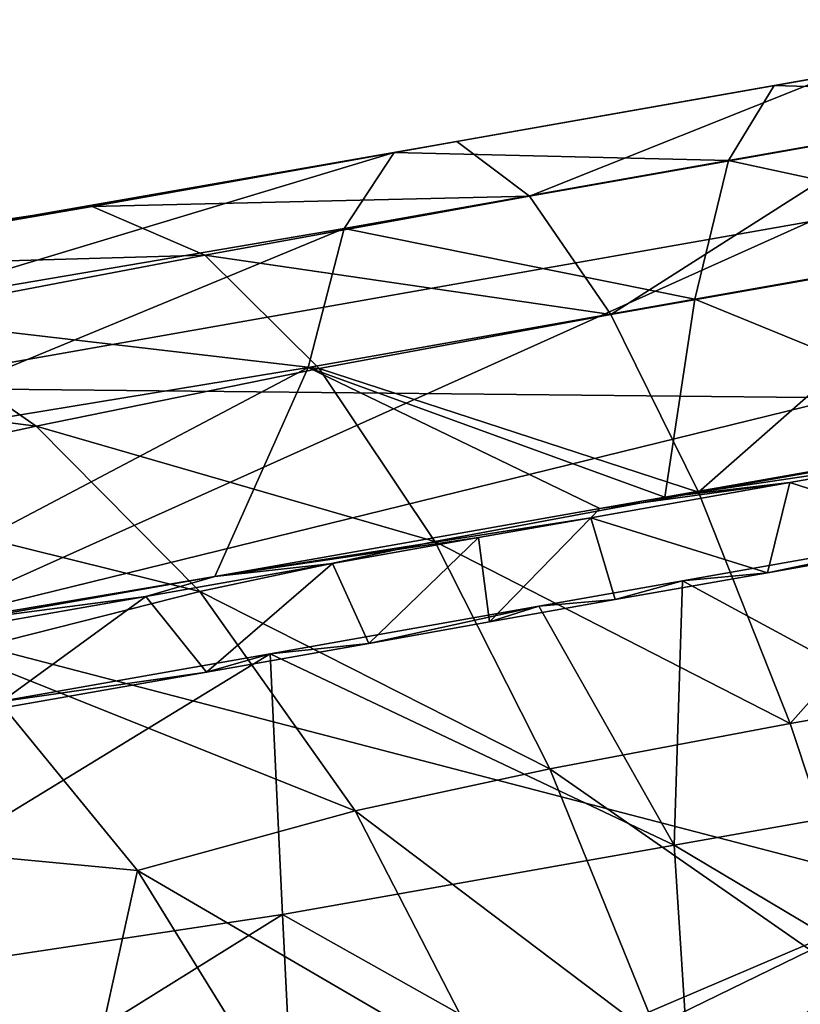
# Model space of a CAD drawing. Extents: x -65 to 803, y -691 to 80.
# Tile 63 of 256: x 65 to 82, y -213 to -192. Entities that reach past the tile are written whole.
import ezdxf

# ---------------------------------------------------------------- set-up
doc = ezdxf.new("R2010")
doc.units = 0
doc.header["$LTSCALE"] = 101.851852
for name, color, linetype in [('217', 7, 'CONTINUOUS'), ('218', 7, 'CONTINUOUS'), ('219', 7, 'CONTINUOUS'), ('354', 7, 'CONTINUOUS'), ('367', 7, 'CONTINUOUS'), ('370', 7, 'CONTINUOUS'), ('373', 7, 'CONTINUOUS')]:
    doc.layers.add(name, color=color, linetype=linetype)

msp = doc.modelspace()

# ---------------------------------------------------------------- linework, layer by layer
at = {"layer": '217', "linetype": 'CONTINUOUS'}
for points in [[(82.514, -195.849, 105.4), (62.164, -199.437, 105.4), (63.072, -204.585, 124.904), (82.514, -195.849, 105.4)], [(83.184, -199.653, 122.321), (82.514, -195.849, 105.4), (63.072, -204.585, 124.904), (83.184, -199.653, 122.321)], [(85.063, -210.31, 135.891), (83.184, -199.653, 122.321), (63.072, -204.585, 124.904), (85.063, -210.31, 135.891)], [(65.551, -218.642, 139.175), (85.063, -210.31, 135.891), (63.072, -204.585, 124.904), (65.551, -218.642, 139.175)], [(65.742, -219.726, 139.788), (85.063, -210.31, 135.891), (65.551, -218.642, 139.175), (65.742, -219.726, 139.788)], [(67.185, -227.913, 143.074), (85.063, -210.31, 135.891), (65.742, -219.726, 139.788), (67.185, -227.913, 143.074)], [(87.779, -225.71, 143.422), (85.063, -210.31, 135.891), (67.185, -227.913, 143.074), (87.779, -225.71, 143.422)]]:
    msp.add_3dface(points, dxfattribs=at)
at = {"layer": '218', "linetype": 'CONTINUOUS'}
for points in [[(62.164, -199.437, 105.4), (82.514, -195.849, 105.4), (83.184, -199.653, 88.479), (62.164, -199.437, 105.4)], [(63.072, -204.587, 85.893), (62.164, -199.437, 105.4), (83.184, -199.653, 88.479), (63.072, -204.587, 85.893)], [(85.063, -210.31, 74.909), (63.072, -204.587, 85.893), (83.184, -199.653, 88.479), (85.063, -210.31, 74.909)], [(65.55, -218.641, 71.625), (63.072, -204.587, 85.893), (85.063, -210.31, 74.909), (65.55, -218.641, 71.625)], [(87.779, -225.71, 67.378), (65.55, -218.641, 71.625), (85.063, -210.31, 74.909), (87.779, -225.71, 67.378)]]:
    msp.add_3dface(points, dxfattribs=at)
at = {"layer": '219', "linetype": 'CONTINUOUS'}
for points in [[(63.072, -204.585, 124.904), (62.164, -199.437, 105.4), (65.752, -219.786, 122.571), (63.072, -204.585, 124.904)], [(62.164, -199.437, 105.4), (63.072, -204.587, 85.893), (65.752, -219.786, 88.399), (62.164, -199.437, 105.4)], [(62.164, -199.437, 105.4), (65.752, -219.786, 88.399), (65.752, -219.786, 105.485), (62.164, -199.437, 105.4)], [(62.164, -199.437, 105.4), (65.752, -219.786, 105.485), (65.752, -219.786, 122.571), (62.164, -199.437, 105.4)], [(65.742, -219.726, 139.788), (65.551, -218.642, 139.175), (63.072, -204.585, 124.904), (65.742, -219.726, 139.788)], [(65.742, -219.726, 139.788), (63.072, -204.585, 124.904), (65.752, -219.786, 122.571), (65.742, -219.726, 139.788)], [(63.072, -204.587, 85.893), (65.55, -218.641, 71.625), (65.752, -219.786, 88.399), (63.072, -204.587, 85.893)]]:
    msp.add_3dface(points, dxfattribs=at)
at = {"layer": '354', "color": 7, "linetype": 'CONTINUOUS'}
for points in [[(88.747, -193.128, 116.921), (89.763, -191.503, 109.278), (81.729, -192.919, 109.28), (88.747, -193.128, 116.921)], [(81.729, -192.919, 109.28), (89.763, -191.503, 109.278), (82.971, -192.703, 101.485), (81.729, -192.919, 109.28)], [(81.729, -192.919, 109.28), (82.971, -192.703, 101.485), (74.89, -194.13, 101.49), (81.729, -192.919, 109.28)], [(74.89, -194.13, 101.49), (82.971, -192.703, 101.485), (76.458, -195.307, 93.847), (74.89, -194.13, 101.49)], [(82.971, -192.703, 101.485), (84.421, -193.901, 93.842), (76.458, -195.307, 93.847), (82.971, -192.703, 101.485)], [(80.743, -194.54, 116.925), (81.729, -192.919, 109.28), (73.543, -194.364, 109.286), (80.743, -194.54, 116.925)], [(73.543, -194.364, 109.286), (81.729, -192.919, 109.28), (74.89, -194.13, 101.49), (73.543, -194.364, 109.286)], [(80.743, -194.54, 116.925), (88.747, -193.128, 116.921), (81.729, -192.919, 109.28), (80.743, -194.54, 116.925)], [(88.032, -196.109, 124.191), (88.747, -193.128, 116.921), (80.743, -194.54, 116.925), (88.032, -196.109, 124.191)], [(76.458, -195.307, 93.847), (84.421, -193.901, 93.842), (78.214, -197.857, 86.578), (76.458, -195.307, 93.847)], [(84.421, -193.901, 93.842), (86.018, -196.481, 86.575), (78.214, -197.857, 86.578), (84.421, -193.901, 93.842)], [(73.543, -194.364, 109.286), (74.89, -194.13, 101.49), (64.63, -195.918, 109.094), (73.543, -194.364, 109.286)], [(64.63, -195.918, 109.094), (74.89, -194.13, 101.49), (67.034, -195.529, 101.319), (64.63, -195.918, 109.094)], [(74.89, -194.13, 101.49), (76.458, -195.307, 93.847), (67.034, -195.529, 101.319), (74.89, -194.13, 101.49)], [(72.465, -196.002, 116.93), (73.543, -194.364, 109.286), (62.46, -197.704, 116.722), (72.465, -196.002, 116.93)], [(62.46, -197.704, 116.722), (73.543, -194.364, 109.286), (64.63, -195.918, 109.094), (62.46, -197.704, 116.722)], [(72.465, -196.002, 116.93), (80.743, -194.54, 116.925), (73.543, -194.364, 109.286), (72.465, -196.002, 116.93)], [(80.018, -197.524, 124.194), (80.743, -194.54, 116.925), (72.465, -196.002, 116.93), (80.018, -197.524, 124.194)], [(80.018, -197.524, 124.194), (88.032, -196.109, 124.191), (80.743, -194.54, 116.925), (80.018, -197.524, 124.194)], [(67.034, -195.529, 101.319), (76.458, -195.307, 93.847), (69.459, -196.579, 93.701), (67.034, -195.529, 101.319)], [(76.458, -195.307, 93.847), (78.214, -197.857, 86.578), (69.459, -196.579, 93.701), (76.458, -195.307, 93.847)], [(64.63, -195.918, 109.094), (67.034, -195.529, 101.319), (55.87, -197.207, 108.452), (64.63, -195.918, 109.094)], [(55.87, -197.207, 108.452), (67.034, -195.529, 101.319), (59.225, -196.868, 100.834), (55.87, -197.207, 108.452)], [(67.034, -195.529, 101.319), (69.459, -196.579, 93.701), (59.225, -196.868, 100.834), (67.034, -195.529, 101.319)], [(71.689, -198.995, 124.199), (72.465, -196.002, 116.93), (60.945, -200.767, 123.976), (71.689, -198.995, 124.199)], [(60.945, -200.767, 123.976), (72.465, -196.002, 116.93), (62.46, -197.704, 116.722), (60.945, -200.767, 123.976)], [(71.689, -198.995, 124.199), (80.018, -197.524, 124.194), (72.465, -196.002, 116.93), (71.689, -198.995, 124.199)], [(87.115, -200.423, 130.806), (88.032, -196.109, 124.191), (80.018, -197.524, 124.194), (87.115, -200.423, 130.806)], [(59.225, -196.868, 100.834), (69.459, -196.579, 93.701), (62.446, -197.912, 93.322), (59.225, -196.868, 100.834)], [(69.459, -196.579, 93.701), (71.928, -199.021, 86.463), (62.446, -197.912, 93.322), (69.459, -196.579, 93.701)], [(69.459, -196.579, 93.701), (78.214, -197.857, 86.578), (71.928, -199.021, 86.463), (69.459, -196.579, 93.701)], [(78.214, -197.857, 86.578), (86.018, -196.481, 86.575), (80.101, -201.683, 79.966), (78.214, -197.857, 86.578)], [(86.018, -196.481, 86.575), (87.709, -200.342, 79.964), (80.101, -201.683, 79.966), (86.018, -196.481, 86.575)], [(79.374, -201.791, 130.81), (80.018, -197.524, 124.194), (71.689, -198.995, 124.199), (79.374, -201.791, 130.81)], [(79.374, -201.791, 130.81), (87.115, -200.423, 130.806), (80.018, -197.524, 124.194), (79.374, -201.791, 130.81)], [(62.446, -197.912, 93.322), (65.827, -200.26, 86.166), (55.852, -198.975, 92.127), (62.446, -197.912, 93.322)], [(62.446, -197.912, 93.322), (71.928, -199.021, 86.463), (65.827, -200.26, 86.166), (62.446, -197.912, 93.322)], [(78.214, -197.857, 86.578), (80.101, -201.683, 79.966), (71.928, -199.021, 86.463), (78.214, -197.857, 86.578)], [(55.852, -198.975, 92.127), (65.827, -200.26, 86.166), (60.028, -201.507, 85.306), (55.852, -198.975, 92.127)], [(69.679, -203.503, 130.814), (71.689, -198.995, 124.199), (60.064, -205.123, 130.733), (69.679, -203.503, 130.814)], [(60.064, -205.123, 130.733), (71.689, -198.995, 124.199), (60.945, -200.767, 123.976), (60.064, -205.123, 130.733)], [(71.928, -199.021, 86.463), (74.42, -202.749, 79.881), (65.827, -200.26, 86.166), (71.928, -199.021, 86.463)], [(69.679, -203.503, 130.814), (77.977, -202.038, 130.81), (71.689, -198.995, 124.199), (69.679, -203.503, 130.814)], [(77.977, -202.038, 130.81), (79.374, -201.791, 130.81), (71.689, -198.995, 124.199), (77.977, -202.038, 130.81)], [(71.928, -199.021, 86.463), (80.101, -201.683, 79.966), (74.42, -202.749, 79.881), (71.928, -199.021, 86.463)], [(65.827, -200.26, 86.166), (69.356, -203.82, 79.661), (60.028, -201.507, 85.306), (65.827, -200.26, 86.166)], [(65.827, -200.26, 86.166), (74.42, -202.749, 79.881), (69.356, -203.82, 79.661), (65.827, -200.26, 86.166)], [(80.101, -201.683, 79.966), (87.709, -200.342, 79.964), (82.073, -206.666, 74.207), (80.101, -201.683, 79.966)], [(87.709, -200.342, 79.964), (89.497, -205.359, 74.206), (82.073, -206.666, 74.207), (87.709, -200.342, 79.964)], [(60.028, -201.507, 85.306), (69.356, -203.82, 79.661), (64.16, -205.141, 79.071), (60.028, -201.507, 85.306)], [(80.101, -201.683, 79.966), (82.073, -206.666, 74.207), (74.42, -202.749, 79.881), (80.101, -201.683, 79.966)], [(86.249, -202.444, 133.076), (79.753, -203.59, 133.077), (87.644, -207.862, 138.419), (86.249, -202.444, 133.076)], [(74.42, -202.749, 79.881), (76.893, -207.646, 74.151), (69.356, -203.82, 79.661), (74.42, -202.749, 79.881)], [(74.42, -202.749, 79.881), (82.073, -206.666, 74.207), (76.893, -207.646, 74.151), (74.42, -202.749, 79.881)], [(64.474, -204.422, 130.817), (69.679, -203.503, 130.814), (60.064, -205.123, 130.733), (64.474, -204.422, 130.817)], [(79.753, -203.59, 133.077), (76.661, -204.137, 133.08), (79.572, -209.288, 138.421), (79.753, -203.59, 133.077)], [(79.753, -203.59, 133.077), (79.572, -209.288, 138.421), (87.644, -207.862, 138.419), (79.753, -203.59, 133.077)], [(69.356, -203.82, 79.661), (72.702, -208.551, 74), (64.16, -205.141, 79.071), (69.356, -203.82, 79.661)], [(69.356, -203.82, 79.661), (76.893, -207.646, 74.151), (72.702, -208.551, 74), (69.356, -203.82, 79.661)], [(70.873, -205.167, 133.089), (79.572, -209.288, 138.421), (76.661, -204.137, 133.08), (70.873, -205.167, 133.089)], [(64.16, -205.141, 79.071), (68.008, -209.831, 73.622), (62.451, -209.313, 74.798), (64.16, -205.141, 79.071)], [(64.16, -205.141, 79.071), (72.702, -208.551, 74), (68.008, -209.831, 73.622), (64.16, -205.141, 79.071)], [(64.797, -206.233, 133.086), (58.582, -212.668, 138.139), (70.873, -205.167, 133.089), (64.797, -206.233, 133.086)], [(70.873, -205.167, 133.089), (58.582, -212.668, 138.139), (71.133, -210.78, 138.423), (70.873, -205.167, 133.089)], [(70.873, -205.167, 133.089), (71.133, -210.78, 138.423), (79.572, -209.288, 138.421), (70.873, -205.167, 133.089)], [(82.073, -206.666, 74.207), (89.497, -205.359, 74.206), (84.05, -212.624, 69.519), (82.073, -206.666, 74.207)], [(82.073, -206.666, 74.207), (84.05, -212.624, 69.519), (76.893, -207.646, 74.151), (82.073, -206.666, 74.207)], [(76.893, -207.646, 74.151), (79.281, -213.522, 69.486), (72.702, -208.551, 74), (76.893, -207.646, 74.151)], [(76.893, -207.646, 74.151), (84.05, -212.624, 69.519), (79.281, -213.522, 69.486), (76.893, -207.646, 74.151)], [(87.644, -207.862, 138.419), (79.572, -209.288, 138.421), (88.054, -214.336, 142.649), (87.644, -207.862, 138.419)], [(72.702, -208.551, 74), (75.668, -214.301, 69.398), (68.008, -209.831, 73.622), (72.702, -208.551, 74)], [(72.702, -208.551, 74), (79.281, -213.522, 69.486), (75.668, -214.301, 69.398), (72.702, -208.551, 74)], [(62.451, -209.313, 74.798), (66.854, -215.077, 69.918), (58.43, -210.095, 73.62), (62.451, -209.313, 74.798)], [(62.451, -209.313, 74.798), (68.008, -209.831, 73.622), (66.854, -215.077, 69.918), (62.451, -209.313, 74.798)], [(79.572, -209.288, 138.421), (71.133, -210.78, 138.423), (79.993, -215.758, 142.649), (79.572, -209.288, 138.421)], [(79.572, -209.288, 138.421), (79.993, -215.758, 142.649), (88.054, -214.336, 142.649), (79.572, -209.288, 138.421)], [(68.008, -209.831, 73.622), (71.464, -215.432, 69.179), (66.854, -215.077, 69.918), (68.008, -209.831, 73.622)], [(68.008, -209.831, 73.622), (75.668, -214.301, 69.398), (71.464, -215.432, 69.179), (68.008, -209.831, 73.622)], [(58.43, -210.095, 73.62), (66.854, -215.077, 69.918), (63.172, -216.135, 69.328), (58.43, -210.095, 73.62)], [(58.582, -212.668, 138.139), (57.572, -219.221, 142.31), (71.133, -210.78, 138.423), (58.582, -212.668, 138.139)], [(71.133, -210.78, 138.423), (57.572, -219.221, 142.31), (71.459, -217.265, 142.65), (71.133, -210.78, 138.423)], [(71.133, -210.78, 138.423), (71.459, -217.265, 142.65), (79.993, -215.758, 142.649), (71.133, -210.78, 138.423)], [(84.05, -212.624, 69.519), (85.931, -219.372, 66.048), (79.281, -213.522, 69.486), (84.05, -212.624, 69.519)]]:
    msp.add_3dface(points, dxfattribs=at)
at = {"layer": '367', "color": 7, "linetype": 'CONTINUOUS'}
for points in [[(87.115, -200.423, 130.806), (79.374, -201.791, 130.81), (85.22, -200.921, 130.686), (87.115, -200.423, 130.806)], [(85.22, -200.921, 130.686), (79.374, -201.791, 130.81), (82.066, -201.478, 130.688), (85.22, -200.921, 130.686)], [(82.066, -201.478, 130.688), (77.977, -202.038, 130.81), (77.78, -202.235, 130.689), (82.066, -201.478, 130.688)], [(79.374, -201.791, 130.81), (77.977, -202.038, 130.81), (82.066, -201.478, 130.688), (79.374, -201.791, 130.81)], [(77.977, -202.038, 130.81), (69.679, -203.503, 130.814), (77.78, -202.235, 130.689), (77.977, -202.038, 130.81)], [(77.78, -202.235, 130.689), (69.679, -203.503, 130.814), (75.359, -202.663, 130.69), (77.78, -202.235, 130.689)], [(75.359, -202.663, 130.69), (69.679, -203.503, 130.814), (72.214, -203.219, 130.692), (75.359, -202.663, 130.69)], [(72.214, -203.219, 130.692), (69.679, -203.503, 130.814), (68.188, -203.93, 130.693), (72.214, -203.219, 130.692)], [(69.679, -203.503, 130.814), (64.474, -204.422, 130.817), (68.188, -203.93, 130.693), (69.679, -203.503, 130.814)], [(64.474, -204.422, 130.817), (64.502, -204.579, 130.696), (68.188, -203.93, 130.693), (64.474, -204.422, 130.817)]]:
    msp.add_3dface(points, dxfattribs=at)
at = {"layer": '370', "color": 7, "linetype": 'CONTINUOUS'}
for points in [[(79.753, -203.59, 133.077), (86.249, -202.444, 133.076), (81.583, -203.42, 132.945), (79.753, -203.59, 133.077)], [(81.583, -203.42, 132.945), (86.249, -202.444, 133.076), (85.797, -202.677, 132.945), (81.583, -203.42, 132.945)], [(78.304, -203.999, 132.947), (79.753, -203.59, 133.077), (81.583, -203.42, 132.945), (78.304, -203.999, 132.947)], [(76.661, -204.137, 133.08), (79.753, -203.59, 133.077), (78.304, -203.999, 132.947), (76.661, -204.137, 133.08)], [(75.594, -204.48, 132.951), (76.661, -204.137, 133.08), (78.304, -203.999, 132.947), (75.594, -204.48, 132.951)], [(70.873, -205.167, 133.089), (76.661, -204.137, 133.08), (72.997, -204.943, 132.955), (70.873, -205.167, 133.089)], [(72.997, -204.943, 132.955), (76.661, -204.137, 133.08), (75.594, -204.48, 132.951), (72.997, -204.943, 132.955)], [(69.501, -205.564, 132.96), (70.873, -205.167, 133.089), (72.997, -204.943, 132.955), (69.501, -205.564, 132.96)], [(64.797, -206.233, 133.086), (70.873, -205.167, 133.089), (69.501, -205.564, 132.96), (64.797, -206.233, 133.086)], [(64.823, -206.382, 132.955), (64.797, -206.233, 133.086), (69.501, -205.564, 132.96), (64.823, -206.382, 132.955)]]:
    msp.add_3dface(points, dxfattribs=at)
at = {"layer": '373', "color": 7, "linetype": 'CONTINUOUS'}
for points in [[(85.22, -200.921, 130.686), (82.066, -201.478, 130.688), (85.797, -202.677, 132.945), (85.22, -200.921, 130.686)], [(82.066, -201.478, 130.688), (77.78, -202.235, 130.689), (81.583, -203.42, 132.945), (82.066, -201.478, 130.688)], [(82.066, -201.478, 130.688), (81.583, -203.42, 132.945), (85.797, -202.677, 132.945), (82.066, -201.478, 130.688)], [(77.78, -202.235, 130.689), (75.359, -202.663, 130.69), (75.594, -204.48, 132.951), (77.78, -202.235, 130.689)], [(77.78, -202.235, 130.689), (75.594, -204.48, 132.951), (78.304, -203.999, 132.947), (77.78, -202.235, 130.689)], [(77.78, -202.235, 130.689), (78.304, -203.999, 132.947), (81.583, -203.42, 132.945), (77.78, -202.235, 130.689)], [(75.359, -202.663, 130.69), (72.214, -203.219, 130.692), (72.997, -204.943, 132.955), (75.359, -202.663, 130.69)], [(75.359, -202.663, 130.69), (72.997, -204.943, 132.955), (75.594, -204.48, 132.951), (75.359, -202.663, 130.69)], [(72.214, -203.219, 130.692), (68.188, -203.93, 130.693), (69.501, -205.564, 132.96), (72.214, -203.219, 130.692)], [(72.214, -203.219, 130.692), (69.501, -205.564, 132.96), (72.997, -204.943, 132.955), (72.214, -203.219, 130.692)], [(68.188, -203.93, 130.693), (64.502, -204.579, 130.696), (64.823, -206.382, 132.955), (68.188, -203.93, 130.693)], [(68.188, -203.93, 130.693), (64.823, -206.382, 132.955), (69.501, -205.564, 132.96), (68.188, -203.93, 130.693)]]:
    msp.add_3dface(points, dxfattribs=at)

doc.saveas('drawing.dxf')
